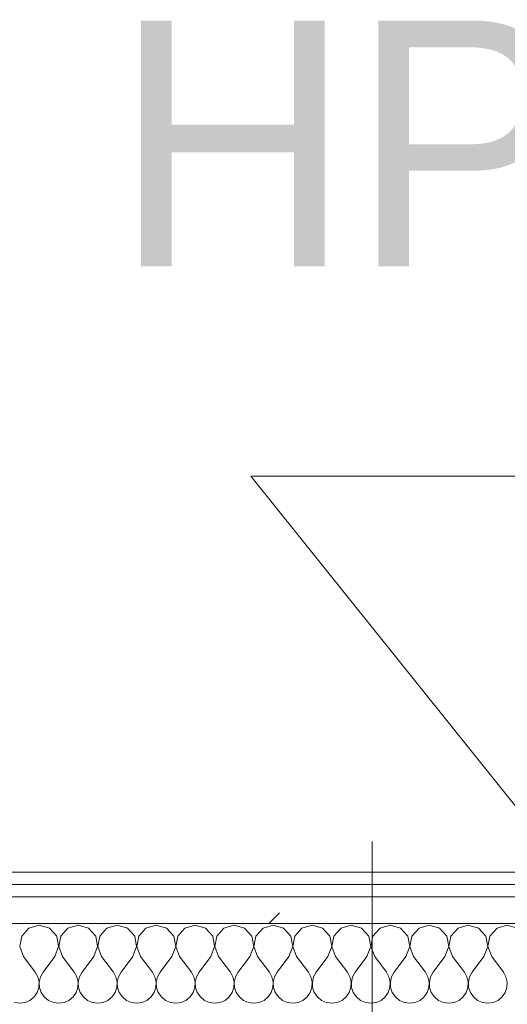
# Model space of a CAD drawing. Header units: millimetres. Extents: x -40968 to 77376, y -17881 to 4746.
# Tile 35 of 180: x -21867 to -21629, y -1193 to -713. Entities that reach past the tile are written whole.
import ezdxf

# ---------------------------------------------------------------- set-up
doc = ezdxf.new("R2010")
doc.units = ezdxf.units.MM
doc.header["$MEASUREMENT"] = 0
doc.linetypes.add('Wipeout_Contour', pattern=[1000, 0, -1000])
doc.layers.add('10_ESTR_Pilars', color=7, linetype='Continuous')
doc.layers.add('Nuevo_08_E_Envans secs', color=7, linetype='Continuous')
for name, color, linetype, lineweight in [('10_ESTR_Pilars_Pluma_Nº__20', 1, 'Continuous', 5), ('Nuevo_01_2D_Acabats_Pluma_Nº__20', 1, 'Continuous', 5), ('Nuevo_08_E_Envans secs_Pluma_Nº__1', 7, 'Continuous', 5)]:
    doc.layers.add(name, color=color, linetype=linetype, lineweight=lineweight)
for name, color, linetype, lineweight, true_color in [('Nuevo_08_E_Envans secs_Pluma_Nº__102', 7, 'Continuous', 5, 0xcccccc), ('Nuevo_08_E_Envans secs_Pluma_Nº__171', 171, 'Continuous', 13, 0xaaaaff), ('Nuevo_08_E_Envans secs_Pluma_Nº__177', 7, 'Continuous', 15, 0xf7e046)]:
    doc.layers.add(name, color=color, linetype=linetype, lineweight=lineweight, true_color=true_color)
doc.styles.add('Estilo_Generado_1', font='txt')
pattern_1 = [(45, (0, 0), (-183.8478, 183.8478), [195, -65]), (45, (7e-14, 183.85), (-183.8478, 183.8478), [195, -65])]

# ---------------------------------------------------------------- blocks, each defined once
blk = doc.blocks.new('*X229')
at = {"layer": 'Nuevo_08_E_Envans secs_Pluma_Nº__102', "color": 254, "linetype": 'Continuous', "lineweight": 5, "true_color": 0xcccccc}
for p, q in [((-21862.15, -1156.35), (-21865.66, -1160.19)), ((-21857.14, -1154.93), (-21862.15, -1156.35)), ((-21852.14, -1156.35), (-21857.14, -1154.93)), ((-21848.62, -1160.19), (-21852.14, -1156.35)), ((-21843.1, -1156.35), (-21846.61, -1160.19)), ((-21838.1, -1154.93), (-21843.1, -1156.35)), ((-21833.09, -1156.35), (-21838.1, -1154.93)), ((-21829.58, -1160.19), (-21833.09, -1156.35)), ((-21824.05, -1156.35), (-21827.57, -1160.19)), ((-21819.05, -1154.93), (-21824.05, -1156.35)), ((-21814.04, -1156.35), (-21819.05, -1154.93)), ((-21810.53, -1160.19), (-21814.04, -1156.35)), ((-21805.01, -1156.35), (-21808.52, -1160.19)), ((-21800, -1154.93), (-21805.01, -1156.35)), ((-21794.99, -1156.35), (-21800, -1154.93)), ((-21791.48, -1160.19), (-21794.99, -1156.35)), ((-21785.96, -1156.35), (-21789.47, -1160.19)), ((-21780.95, -1154.93), (-21785.96, -1156.35)), ((-21775.95, -1156.35), (-21780.95, -1154.93)), ((-21772.43, -1160.19), (-21775.95, -1156.35)), ((-21766.91, -1156.35), (-21770.42, -1160.19)), ((-21761.9, -1154.93), (-21766.91, -1156.35)), ((-21756.9, -1156.35), (-21761.9, -1154.93)), ((-21753.39, -1160.19), (-21756.9, -1156.35)), ((-21747.86, -1156.35), (-21751.38, -1160.19)), ((-21742.86, -1154.93), (-21747.86, -1156.35)), ((-21737.85, -1156.35), (-21742.86, -1154.93)), ((-21734.34, -1160.19), (-21737.85, -1156.35)), ((-21728.82, -1156.35), (-21732.33, -1160.19)), ((-21723.81, -1154.93), (-21728.82, -1156.35)), ((-21718.8, -1156.35), (-21723.81, -1154.93)), ((-21715.29, -1160.19), (-21718.8, -1156.35)), ((-21709.77, -1156.35), (-21713.28, -1160.19)), ((-21704.76, -1154.93), (-21709.77, -1156.35)), ((-21699.75, -1156.35), (-21704.76, -1154.93)), ((-21696.24, -1160.19), (-21699.75, -1156.35)), ((-21690.72, -1156.35), (-21694.23, -1160.19)), ((-21685.71, -1154.93), (-21690.72, -1156.35)), ((-21680.71, -1156.35), (-21685.71, -1154.93)), ((-21677.2, -1160.19), (-21680.71, -1156.35)), ((-21671.67, -1156.35), (-21675.19, -1160.19)), ((-21666.67, -1154.93), (-21671.67, -1156.35)), ((-21661.66, -1156.35), (-21666.67, -1154.93)), ((-21658.15, -1160.19), (-21661.66, -1156.35)), ((-21652.63, -1156.35), (-21656.14, -1160.19)), ((-21647.62, -1154.93), (-21652.63, -1156.35)), ((-21642.61, -1156.35), (-21647.62, -1154.93)), ((-21639.1, -1160.19), (-21642.61, -1156.35)), ((-21633.58, -1156.35), (-21637.09, -1160.19)), ((-21628.57, -1154.93), (-21633.58, -1156.35)), ((-21623.56, -1156.35), (-21628.57, -1154.93)), ((-21865.66, -1160.19), (-21866.63, -1165.31)), ((-21847.66, -1165.31), (-21848.62, -1160.19)), ((-21846.61, -1160.19), (-21847.58, -1165.31)), ((-21828.61, -1165.31), (-21829.58, -1160.19)), ((-21827.57, -1160.19), (-21828.53, -1165.31)), ((-21809.56, -1165.31), (-21810.53, -1160.19)), ((-21808.52, -1160.19), (-21809.49, -1165.31)), ((-21790.51, -1165.31), (-21791.48, -1160.19)), ((-21789.47, -1160.19), (-21790.44, -1165.31)), ((-21771.47, -1165.31), (-21772.43, -1160.19)), ((-21770.42, -1160.19), (-21771.39, -1165.31)), ((-21752.42, -1165.31), (-21753.39, -1160.19)), ((-21751.38, -1160.19), (-21752.34, -1165.31)), ((-21733.37, -1165.31), (-21734.34, -1160.19)), ((-21732.33, -1160.19), (-21733.29, -1165.31)), ((-21714.32, -1165.31), (-21715.29, -1160.19)), ((-21713.28, -1160.19), (-21714.25, -1165.31)), ((-21695.28, -1165.31), (-21696.24, -1160.19)), ((-21694.23, -1160.19), (-21695.2, -1165.31)), ((-21676.23, -1165.31), (-21677.2, -1160.19)), ((-21675.19, -1160.19), (-21676.15, -1165.31)), ((-21657.18, -1165.31), (-21658.15, -1160.19)), ((-21656.14, -1160.19), (-21657.1, -1165.31)), ((-21638.13, -1165.31), (-21639.1, -1160.19)), ((-21637.09, -1160.19), (-21638.06, -1165.31)), ((-21866.63, -1165.31), (-21864.76, -1170.17)), ((-21849.52, -1170.17), (-21847.66, -1165.31)), ((-21847.58, -1165.31), (-21845.71, -1170.17)), ((-21830.48, -1170.17), (-21828.61, -1165.31)), ((-21828.53, -1165.31), (-21826.67, -1170.17)), ((-21811.43, -1170.17), (-21809.56, -1165.31)), ((-21809.49, -1165.31), (-21807.62, -1170.17)), ((-21792.38, -1170.17), (-21790.51, -1165.31)), ((-21790.44, -1165.31), (-21788.57, -1170.17)), ((-21773.33, -1170.17), (-21771.47, -1165.31)), ((-21771.39, -1165.31), (-21769.52, -1170.17)), ((-21754.29, -1170.17), (-21752.42, -1165.31)), ((-21752.34, -1165.31), (-21750.48, -1170.17)), ((-21735.24, -1170.17), (-21733.37, -1165.31)), ((-21733.29, -1165.31), (-21731.43, -1170.17)), ((-21716.19, -1170.17), (-21714.32, -1165.31)), ((-21714.25, -1165.31), (-21712.38, -1170.17)), ((-21697.14, -1170.17), (-21695.28, -1165.31)), ((-21695.2, -1165.31), (-21693.33, -1170.17)), ((-21678.1, -1170.17), (-21676.23, -1165.31)), ((-21676.15, -1165.31), (-21674.29, -1170.17)), ((-21659.05, -1170.17), (-21657.18, -1165.31)), ((-21657.1, -1165.31), (-21655.24, -1170.17)), ((-21640, -1170.17), (-21638.13, -1165.31)), ((-21638.06, -1165.31), (-21636.19, -1170.17)), ((-21864.76, -1170.17), (-21859.05, -1177.79)), ((-21849.52, -1170.17), (-21855.24, -1177.79)), ((-21845.71, -1170.17), (-21840, -1177.79)), ((-21830.48, -1170.17), (-21836.19, -1177.79)), ((-21826.67, -1170.17), (-21820.95, -1177.79)), ((-21811.43, -1170.17), (-21817.14, -1177.79)), ((-21807.62, -1170.17), (-21801.9, -1177.79)), ((-21792.38, -1170.17), (-21798.1, -1177.79)), ((-21788.57, -1170.17), (-21782.86, -1177.79)), ((-21773.33, -1170.17), (-21779.05, -1177.79)), ((-21769.52, -1170.17), (-21763.81, -1177.79)), ((-21754.29, -1170.17), (-21760, -1177.79)), ((-21750.48, -1170.17), (-21744.76, -1177.79)), ((-21735.24, -1170.17), (-21740.95, -1177.79)), ((-21731.43, -1170.17), (-21725.71, -1177.79)), ((-21716.19, -1170.17), (-21721.9, -1177.79)), ((-21712.38, -1170.17), (-21706.67, -1177.79)), ((-21697.14, -1170.17), (-21702.86, -1177.79)), ((-21693.33, -1170.17), (-21687.62, -1177.79)), ((-21678.1, -1170.17), (-21683.81, -1177.79)), ((-21674.29, -1170.17), (-21668.57, -1177.79)), ((-21659.05, -1170.17), (-21664.76, -1177.79)), ((-21655.24, -1170.17), (-21649.52, -1177.79)), ((-21640, -1170.17), (-21645.71, -1177.79)), ((-21636.19, -1170.17), (-21630.48, -1177.79)), ((-21857.78, -1180.08), (-21859.05, -1177.79)), ((-21857.18, -1182.64), (-21857.78, -1180.08)), ((-21856.51, -1180.08), (-21857.1, -1182.64)), ((-21855.24, -1177.79), (-21856.51, -1180.08)), ((-21838.73, -1180.08), (-21840, -1177.79)), ((-21838.13, -1182.64), (-21838.73, -1180.08)), ((-21837.46, -1180.08), (-21838.06, -1182.64)), ((-21836.19, -1177.79), (-21837.46, -1180.08)), ((-21819.68, -1180.08), (-21820.95, -1177.79)), ((-21819.09, -1182.64), (-21819.68, -1180.08)), ((-21818.41, -1180.08), (-21819.01, -1182.64)), ((-21817.14, -1177.79), (-21818.41, -1180.08)), ((-21800.63, -1180.08), (-21801.9, -1177.79)), ((-21800.04, -1182.64), (-21800.63, -1180.08)), ((-21799.37, -1180.08), (-21799.96, -1182.64)), ((-21798.1, -1177.79), (-21799.37, -1180.08)), ((-21781.59, -1180.08), (-21782.86, -1177.79)), ((-21780.99, -1182.64), (-21781.59, -1180.08)), ((-21780.32, -1180.08), (-21780.91, -1182.64)), ((-21779.05, -1177.79), (-21780.32, -1180.08)), ((-21762.54, -1180.08), (-21763.81, -1177.79)), ((-21761.94, -1182.64), (-21762.54, -1180.08)), ((-21761.27, -1180.08), (-21761.87, -1182.64)), ((-21760, -1177.79), (-21761.27, -1180.08)), ((-21743.49, -1180.08), (-21744.76, -1177.79)), ((-21742.9, -1182.64), (-21743.49, -1180.08)), ((-21742.22, -1180.08), (-21742.82, -1182.64)), ((-21740.95, -1177.79), (-21742.22, -1180.08)), ((-21724.44, -1180.08), (-21725.71, -1177.79)), ((-21723.85, -1182.64), (-21724.44, -1180.08)), ((-21723.18, -1180.08), (-21723.77, -1182.64)), ((-21721.9, -1177.79), (-21723.18, -1180.08)), ((-21705.4, -1180.08), (-21706.67, -1177.79)), ((-21704.8, -1182.64), (-21705.4, -1180.08)), ((-21704.13, -1180.08), (-21704.72, -1182.64)), ((-21702.86, -1177.79), (-21704.13, -1180.08)), ((-21686.35, -1180.08), (-21687.62, -1177.79)), ((-21685.75, -1182.64), (-21686.35, -1180.08)), ((-21685.08, -1180.08), (-21685.68, -1182.64)), ((-21683.81, -1177.79), (-21685.08, -1180.08)), ((-21667.3, -1180.08), (-21668.57, -1177.79)), ((-21666.71, -1182.64), (-21667.3, -1180.08)), ((-21666.03, -1180.08), (-21666.63, -1182.64)), ((-21664.76, -1177.79), (-21666.03, -1180.08)), ((-21648.25, -1180.08), (-21649.52, -1177.79)), ((-21647.66, -1182.64), (-21648.25, -1180.08)), ((-21646.99, -1180.08), (-21647.58, -1182.64)), ((-21645.71, -1177.79), (-21646.99, -1180.08)), ((-21629.2, -1180.08), (-21630.48, -1177.79)), ((-21628.61, -1182.64), (-21629.2, -1180.08)), ((-21858.15, -1187.76), (-21857.31, -1185.27)), ((-21857.31, -1185.27), (-21857.18, -1182.64)), ((-21857.1, -1182.64), (-21856.98, -1185.27)), ((-21856.98, -1185.27), (-21856.14, -1187.76)), ((-21839.1, -1187.76), (-21838.26, -1185.27)), ((-21838.26, -1185.27), (-21838.13, -1182.64)), ((-21838.06, -1182.64), (-21837.93, -1185.27)), ((-21837.93, -1185.27), (-21837.09, -1187.76)), ((-21820.05, -1187.76), (-21819.21, -1185.27)), ((-21819.21, -1185.27), (-21819.09, -1182.64)), ((-21819.01, -1182.64), (-21818.88, -1185.27)), ((-21818.88, -1185.27), (-21818.04, -1187.76)), ((-21801.01, -1187.76), (-21800.17, -1185.27)), ((-21800.17, -1185.27), (-21800.04, -1182.64)), ((-21799.96, -1182.64), (-21799.83, -1185.27)), ((-21799.83, -1185.27), (-21798.99, -1187.76)), ((-21781.96, -1187.76), (-21781.12, -1185.27)), ((-21781.12, -1185.27), (-21780.99, -1182.64)), ((-21780.91, -1182.64), (-21780.79, -1185.27)), ((-21780.79, -1185.27), (-21779.95, -1187.76)), ((-21762.91, -1187.76), (-21762.07, -1185.27)), ((-21762.07, -1185.27), (-21761.94, -1182.64)), ((-21761.87, -1182.64), (-21761.74, -1185.27)), ((-21761.74, -1185.27), (-21760.9, -1187.76)), ((-21743.86, -1187.76), (-21743.02, -1185.27)), ((-21743.02, -1185.27), (-21742.9, -1182.64)), ((-21742.82, -1182.64), (-21742.69, -1185.27)), ((-21742.69, -1185.27), (-21741.85, -1187.76)), ((-21724.81, -1187.76), (-21723.98, -1185.27)), ((-21723.98, -1185.27), (-21723.85, -1182.64)), ((-21723.77, -1182.64), (-21723.64, -1185.27)), ((-21723.64, -1185.27), (-21722.8, -1187.76)), ((-21705.77, -1187.76), (-21704.93, -1185.27)), ((-21704.93, -1185.27), (-21704.8, -1182.64)), ((-21704.72, -1182.64), (-21704.6, -1185.27)), ((-21704.6, -1185.27), (-21703.76, -1187.76)), ((-21686.72, -1187.76), (-21685.88, -1185.27)), ((-21685.88, -1185.27), (-21685.75, -1182.64)), ((-21685.68, -1182.64), (-21685.55, -1185.27)), ((-21685.55, -1185.27), (-21684.71, -1187.76)), ((-21667.67, -1187.76), (-21666.83, -1185.27)), ((-21666.83, -1185.27), (-21666.71, -1182.64)), ((-21666.63, -1182.64), (-21666.5, -1185.27)), ((-21666.5, -1185.27), (-21665.66, -1187.76)), ((-21648.62, -1187.76), (-21647.78, -1185.27)), ((-21647.78, -1185.27), (-21647.66, -1182.64)), ((-21647.58, -1182.64), (-21647.45, -1185.27)), ((-21647.45, -1185.27), (-21646.61, -1187.76)), ((-21629.58, -1187.76), (-21628.74, -1185.27)), ((-21628.74, -1185.27), (-21628.61, -1182.64)), ((-21864.06, -1192.66), (-21861.66, -1191.6)), ((-21861.66, -1191.6), (-21859.64, -1189.92)), ((-21859.64, -1189.92), (-21858.15, -1187.76)), ((-21856.14, -1187.76), (-21854.65, -1189.92)), ((-21854.65, -1189.92), (-21852.63, -1191.6)), ((-21852.63, -1191.6), (-21850.22, -1192.66)), ((-21845.02, -1192.66), (-21842.61, -1191.6)), ((-21842.61, -1191.6), (-21840.59, -1189.92)), ((-21840.59, -1189.92), (-21839.1, -1187.76)), ((-21837.09, -1187.76), (-21835.6, -1189.92)), ((-21835.6, -1189.92), (-21833.58, -1191.6)), ((-21833.58, -1191.6), (-21831.17, -1192.66)), ((-21825.97, -1192.66), (-21823.56, -1191.6)), ((-21823.56, -1191.6), (-21821.54, -1189.92)), ((-21821.54, -1189.92), (-21820.05, -1187.76)), ((-21818.04, -1187.76), (-21816.55, -1189.92)), ((-21816.55, -1189.92), (-21814.53, -1191.6)), ((-21814.53, -1191.6), (-21812.13, -1192.66)), ((-21806.92, -1192.66), (-21804.52, -1191.6)), ((-21804.52, -1191.6), (-21802.49, -1189.92)), ((-21802.49, -1189.92), (-21801.01, -1187.76)), ((-21798.99, -1187.76), (-21797.51, -1189.92)), ((-21797.51, -1189.92), (-21795.48, -1191.6)), ((-21795.48, -1191.6), (-21793.08, -1192.66)), ((-21787.87, -1192.66), (-21785.47, -1191.6)), ((-21785.47, -1191.6), (-21783.45, -1189.92)), ((-21783.45, -1189.92), (-21781.96, -1187.76)), ((-21779.95, -1187.76), (-21778.46, -1189.92)), ((-21778.46, -1189.92), (-21776.44, -1191.6)), ((-21776.44, -1191.6), (-21774.03, -1192.66)), ((-21768.83, -1192.66), (-21766.42, -1191.6)), ((-21766.42, -1191.6), (-21764.4, -1189.92)), ((-21764.4, -1189.92), (-21762.91, -1187.76)), ((-21760.9, -1187.76), (-21759.41, -1189.92)), ((-21759.41, -1189.92), (-21757.39, -1191.6)), ((-21757.39, -1191.6), (-21754.98, -1192.66)), ((-21749.78, -1192.66), (-21747.37, -1191.6)), ((-21747.37, -1191.6), (-21745.35, -1189.92)), ((-21745.35, -1189.92), (-21743.86, -1187.76)), ((-21741.85, -1187.76), (-21740.36, -1189.92)), ((-21740.36, -1189.92), (-21738.34, -1191.6)), ((-21738.34, -1191.6), (-21735.94, -1192.66)), ((-21730.73, -1192.66), (-21728.33, -1191.6)), ((-21728.33, -1191.6), (-21726.3, -1189.92)), ((-21726.3, -1189.92), (-21724.81, -1187.76)), ((-21722.8, -1187.76), (-21721.32, -1189.92)), ((-21721.32, -1189.92), (-21719.29, -1191.6)), ((-21719.29, -1191.6), (-21716.89, -1192.66)), ((-21711.68, -1192.66), (-21709.28, -1191.6)), ((-21709.28, -1191.6), (-21707.26, -1189.92)), ((-21707.26, -1189.92), (-21705.77, -1187.76)), ((-21703.76, -1187.76), (-21702.27, -1189.92)), ((-21702.27, -1189.92), (-21700.25, -1191.6)), ((-21700.25, -1191.6), (-21697.84, -1192.66)), ((-21692.64, -1192.66), (-21690.23, -1191.6)), ((-21690.23, -1191.6), (-21688.21, -1189.92)), ((-21688.21, -1189.92), (-21686.72, -1187.76)), ((-21684.71, -1187.76), (-21683.22, -1189.92)), ((-21683.22, -1189.92), (-21681.2, -1191.6)), ((-21681.2, -1191.6), (-21678.79, -1192.66)), ((-21673.59, -1192.66), (-21671.18, -1191.6)), ((-21671.18, -1191.6), (-21669.16, -1189.92)), ((-21669.16, -1189.92), (-21667.67, -1187.76)), ((-21665.66, -1187.76), (-21664.17, -1189.92)), ((-21664.17, -1189.92), (-21662.15, -1191.6)), ((-21662.15, -1191.6), (-21659.75, -1192.66)), ((-21654.54, -1192.66), (-21652.14, -1191.6)), ((-21652.14, -1191.6), (-21650.11, -1189.92)), ((-21650.11, -1189.92), (-21648.62, -1187.76)), ((-21646.61, -1187.76), (-21645.13, -1189.92)), ((-21645.13, -1189.92), (-21643.1, -1191.6)), ((-21643.1, -1191.6), (-21640.7, -1192.66)), ((-21635.49, -1192.66), (-21633.09, -1191.6)), ((-21633.09, -1191.6), (-21631.06, -1189.92)), ((-21631.06, -1189.92), (-21629.58, -1187.76)), ((-21869.27, -1192.66), (-21866.67, -1193.02)), ((-21866.67, -1193.02), (-21864.06, -1192.66)), ((-21850.22, -1192.66), (-21847.62, -1193.02)), ((-21847.62, -1193.02), (-21845.02, -1192.66)), ((-21831.17, -1192.66), (-21828.57, -1193.02)), ((-21828.57, -1193.02), (-21825.97, -1192.66)), ((-21812.13, -1192.66), (-21809.52, -1193.02)), ((-21809.52, -1193.02), (-21806.92, -1192.66)), ((-21793.08, -1192.66), (-21790.48, -1193.02)), ((-21790.48, -1193.02), (-21787.87, -1192.66)), ((-21774.03, -1192.66), (-21771.43, -1193.02)), ((-21771.43, -1193.02), (-21768.83, -1192.66)), ((-21754.98, -1192.66), (-21752.38, -1193.02)), ((-21752.38, -1193.02), (-21749.78, -1192.66)), ((-21735.94, -1192.66), (-21733.33, -1193.02)), ((-21733.33, -1193.02), (-21730.73, -1192.66)), ((-21716.89, -1192.66), (-21714.29, -1193.02)), ((-21714.29, -1193.02), (-21711.68, -1192.66)), ((-21697.84, -1192.66), (-21695.24, -1193.02)), ((-21695.24, -1193.02), (-21692.64, -1192.66)), ((-21678.79, -1192.66), (-21676.19, -1193.02)), ((-21676.19, -1193.02), (-21673.59, -1192.66)), ((-21659.75, -1192.66), (-21657.14, -1193.02)), ((-21657.14, -1193.02), (-21654.54, -1192.66)), ((-21640.7, -1192.66), (-21638.1, -1193.02)), ((-21638.1, -1193.02), (-21635.49, -1192.66))]:
    blk.add_line(p, q, dxfattribs=at)
blk = doc.blocks.new('Muro_90_5', base_point=(-20233.93, -1193.98))
at = {"color": 254, "linetype": 'Wipeout_Contour', "lineweight": 0, "ltscale": 86513.737601}
blk.add_wipeout([(-20233.93, -1128.98), (-22963.42, -1128.98), (-22963.42, -1134.98), (-20233.93, -1134.98)], dxfattribs=at).dxf.layer = 'Nuevo_08_E_Envans secs'
at = {"color": 254, "linetype": 'Wipeout_Contour', "lineweight": 0, "ltscale": 86517.020667}
blk.add_wipeout([(-20233.93, -1140.98), (-22963.42, -1140.98), (-22963.42, -1153.98), (-20233.93, -1153.98)], dxfattribs=at).dxf.layer = 'Nuevo_08_E_Envans secs'
at = {"layer": 'Nuevo_08_E_Envans secs_Pluma_Nº__171', "linetype": 'Continuous', "lineweight": 13, "true_color": 0xaaaaff}
h = blk.add_hatch(dxfattribs=at)
h.set_pattern_fill('Panellat_HPL_0005', color=161, style=0, pattern_type=2)
h.set_pattern_definition(pattern_1)
h.paths.add_polyline_path([(-20233.93, -1128.98), (-22963.42, -1128.98), (-22963.42, -1134.98), (-20233.93, -1134.98)])
at = {"layer": 'Nuevo_08_E_Envans secs_Pluma_Nº__177', "linetype": 'Continuous', "lineweight": 15, "true_color": 0xf7e046}
h = blk.add_hatch(dxfattribs=at)
h.set_pattern_fill('Panellat_HPL_0005', color=53, style=0, pattern_type=2)
h.set_pattern_definition(pattern_1)
h.paths.add_polyline_path([(-20233.93, -1140.98), (-22963.42, -1140.98), (-22963.42, -1153.98), (-20233.93, -1153.98)])
at = {"layer": 'Nuevo_08_E_Envans secs_Pluma_Nº__1', "color": 7, "linetype": 'Continuous', "lineweight": 5}
for p, q in [((-20233.93, -1134.98), (-22963.42, -1134.98)), ((-20233.93, -1140.98), (-22963.42, -1140.98)), ((-20233.93, -1153.98), (-22963.42, -1153.98))]:
    blk.add_line(p, q, dxfattribs=at)
at = {"layer": 'Nuevo_08_E_Envans secs_Pluma_Nº__1', "color": 7, "linetype": 'Continuous', "lineweight": 5, "flags": 128}
blk.add_lwpolyline([(-20233.93, -1128.98), (-22963.42, -1128.98)], dxfattribs=at)
at = {"layer": 'Nuevo_08_E_Envans secs', "color": 7, "lineweight": 20}
blk.add_blockref('*X229', (0, 0), dxfattribs=at)
blk = doc.blocks.new('*X479')
at = {"layer": 'Nuevo_08_E_Envans secs_Pluma_Nº__102', "color": 254, "linetype": 'Continuous', "lineweight": 5, "true_color": 0xcccccc}
for p, q in [((-21862.15, -1156.35), (-21865.66, -1160.19)), ((-21857.14, -1154.93), (-21862.15, -1156.35)), ((-21852.14, -1156.35), (-21857.14, -1154.93)), ((-21848.62, -1160.19), (-21852.14, -1156.35)), ((-21843.1, -1156.35), (-21846.61, -1160.19)), ((-21838.1, -1154.93), (-21843.1, -1156.35)), ((-21833.09, -1156.35), (-21838.1, -1154.93)), ((-21829.58, -1160.19), (-21833.09, -1156.35)), ((-21824.05, -1156.35), (-21827.57, -1160.19)), ((-21819.05, -1154.93), (-21824.05, -1156.35)), ((-21814.04, -1156.35), (-21819.05, -1154.93)), ((-21810.53, -1160.19), (-21814.04, -1156.35)), ((-21805.01, -1156.35), (-21808.52, -1160.19)), ((-21800, -1154.93), (-21805.01, -1156.35)), ((-21794.99, -1156.35), (-21800, -1154.93)), ((-21791.48, -1160.19), (-21794.99, -1156.35)), ((-21785.96, -1156.35), (-21789.47, -1160.19)), ((-21780.95, -1154.93), (-21785.96, -1156.35)), ((-21775.95, -1156.35), (-21780.95, -1154.93)), ((-21772.43, -1160.19), (-21775.95, -1156.35)), ((-21766.91, -1156.35), (-21770.42, -1160.19)), ((-21761.9, -1154.93), (-21766.91, -1156.35)), ((-21756.9, -1156.35), (-21761.9, -1154.93)), ((-21753.39, -1160.19), (-21756.9, -1156.35)), ((-21747.86, -1156.35), (-21751.38, -1160.19)), ((-21742.86, -1154.93), (-21747.86, -1156.35)), ((-21737.85, -1156.35), (-21742.86, -1154.93)), ((-21734.34, -1160.19), (-21737.85, -1156.35)), ((-21728.82, -1156.35), (-21732.33, -1160.19)), ((-21723.81, -1154.93), (-21728.82, -1156.35)), ((-21718.8, -1156.35), (-21723.81, -1154.93)), ((-21715.29, -1160.19), (-21718.8, -1156.35)), ((-21709.77, -1156.35), (-21713.28, -1160.19)), ((-21704.76, -1154.93), (-21709.77, -1156.35)), ((-21699.75, -1156.35), (-21704.76, -1154.93)), ((-21696.24, -1160.19), (-21699.75, -1156.35)), ((-21690.72, -1156.35), (-21694.23, -1160.19)), ((-21685.71, -1154.93), (-21690.72, -1156.35)), ((-21680.71, -1156.35), (-21685.71, -1154.93)), ((-21677.2, -1160.19), (-21680.71, -1156.35)), ((-21671.67, -1156.35), (-21675.19, -1160.19)), ((-21666.67, -1154.93), (-21671.67, -1156.35)), ((-21661.66, -1156.35), (-21666.67, -1154.93)), ((-21658.15, -1160.19), (-21661.66, -1156.35)), ((-21652.63, -1156.35), (-21656.14, -1160.19)), ((-21647.62, -1154.93), (-21652.63, -1156.35)), ((-21642.61, -1156.35), (-21647.62, -1154.93)), ((-21639.1, -1160.19), (-21642.61, -1156.35)), ((-21633.58, -1156.35), (-21637.09, -1160.19)), ((-21628.57, -1154.93), (-21633.58, -1156.35)), ((-21623.56, -1156.35), (-21628.57, -1154.93)), ((-21865.66, -1160.19), (-21866.63, -1165.31)), ((-21847.66, -1165.31), (-21848.62, -1160.19)), ((-21846.61, -1160.19), (-21847.58, -1165.31)), ((-21828.61, -1165.31), (-21829.58, -1160.19)), ((-21827.57, -1160.19), (-21828.53, -1165.31)), ((-21809.56, -1165.31), (-21810.53, -1160.19)), ((-21808.52, -1160.19), (-21809.49, -1165.31)), ((-21790.51, -1165.31), (-21791.48, -1160.19)), ((-21789.47, -1160.19), (-21790.44, -1165.31)), ((-21771.47, -1165.31), (-21772.43, -1160.19)), ((-21770.42, -1160.19), (-21771.39, -1165.31)), ((-21752.42, -1165.31), (-21753.39, -1160.19)), ((-21751.38, -1160.19), (-21752.34, -1165.31)), ((-21733.37, -1165.31), (-21734.34, -1160.19)), ((-21732.33, -1160.19), (-21733.29, -1165.31)), ((-21714.32, -1165.31), (-21715.29, -1160.19)), ((-21713.28, -1160.19), (-21714.25, -1165.31)), ((-21695.28, -1165.31), (-21696.24, -1160.19)), ((-21694.23, -1160.19), (-21695.2, -1165.31)), ((-21676.23, -1165.31), (-21677.2, -1160.19)), ((-21675.19, -1160.19), (-21676.15, -1165.31)), ((-21657.18, -1165.31), (-21658.15, -1160.19)), ((-21656.14, -1160.19), (-21657.1, -1165.31)), ((-21638.13, -1165.31), (-21639.1, -1160.19)), ((-21637.09, -1160.19), (-21638.06, -1165.31)), ((-21866.63, -1165.31), (-21864.76, -1170.17)), ((-21849.52, -1170.17), (-21847.66, -1165.31)), ((-21847.58, -1165.31), (-21845.71, -1170.17)), ((-21830.48, -1170.17), (-21828.61, -1165.31)), ((-21828.53, -1165.31), (-21826.67, -1170.17)), ((-21811.43, -1170.17), (-21809.56, -1165.31)), ((-21809.49, -1165.31), (-21807.62, -1170.17)), ((-21792.38, -1170.17), (-21790.51, -1165.31)), ((-21790.44, -1165.31), (-21788.57, -1170.17)), ((-21773.33, -1170.17), (-21771.47, -1165.31)), ((-21771.39, -1165.31), (-21769.52, -1170.17)), ((-21754.29, -1170.17), (-21752.42, -1165.31)), ((-21752.34, -1165.31), (-21750.48, -1170.17)), ((-21735.24, -1170.17), (-21733.37, -1165.31)), ((-21733.29, -1165.31), (-21731.43, -1170.17)), ((-21716.19, -1170.17), (-21714.32, -1165.31)), ((-21714.25, -1165.31), (-21712.38, -1170.17)), ((-21697.14, -1170.17), (-21695.28, -1165.31)), ((-21695.2, -1165.31), (-21693.33, -1170.17)), ((-21678.1, -1170.17), (-21676.23, -1165.31)), ((-21676.15, -1165.31), (-21674.29, -1170.17)), ((-21659.05, -1170.17), (-21657.18, -1165.31)), ((-21657.1, -1165.31), (-21655.24, -1170.17)), ((-21640, -1170.17), (-21638.13, -1165.31)), ((-21638.06, -1165.31), (-21636.19, -1170.17)), ((-21864.76, -1170.17), (-21859.05, -1177.79)), ((-21849.52, -1170.17), (-21855.24, -1177.79)), ((-21845.71, -1170.17), (-21840, -1177.79)), ((-21830.48, -1170.17), (-21836.19, -1177.79)), ((-21826.67, -1170.17), (-21820.95, -1177.79)), ((-21811.43, -1170.17), (-21817.14, -1177.79)), ((-21807.62, -1170.17), (-21801.9, -1177.79)), ((-21792.38, -1170.17), (-21798.1, -1177.79)), ((-21788.57, -1170.17), (-21782.86, -1177.79)), ((-21773.33, -1170.17), (-21779.05, -1177.79)), ((-21769.52, -1170.17), (-21763.81, -1177.79)), ((-21754.29, -1170.17), (-21760, -1177.79)), ((-21750.48, -1170.17), (-21744.76, -1177.79)), ((-21735.24, -1170.17), (-21740.95, -1177.79)), ((-21731.43, -1170.17), (-21725.71, -1177.79)), ((-21716.19, -1170.17), (-21721.9, -1177.79)), ((-21712.38, -1170.17), (-21706.67, -1177.79)), ((-21697.14, -1170.17), (-21702.86, -1177.79)), ((-21693.33, -1170.17), (-21687.62, -1177.79)), ((-21678.1, -1170.17), (-21683.81, -1177.79)), ((-21674.29, -1170.17), (-21668.57, -1177.79)), ((-21659.05, -1170.17), (-21664.76, -1177.79)), ((-21655.24, -1170.17), (-21649.52, -1177.79)), ((-21640, -1170.17), (-21645.71, -1177.79)), ((-21636.19, -1170.17), (-21630.48, -1177.79)), ((-21857.78, -1180.08), (-21859.05, -1177.79)), ((-21857.18, -1182.64), (-21857.78, -1180.08)), ((-21856.51, -1180.08), (-21857.1, -1182.64)), ((-21855.24, -1177.79), (-21856.51, -1180.08)), ((-21838.73, -1180.08), (-21840, -1177.79)), ((-21838.13, -1182.64), (-21838.73, -1180.08)), ((-21837.46, -1180.08), (-21838.06, -1182.64)), ((-21836.19, -1177.79), (-21837.46, -1180.08)), ((-21819.68, -1180.08), (-21820.95, -1177.79)), ((-21819.09, -1182.64), (-21819.68, -1180.08)), ((-21818.41, -1180.08), (-21819.01, -1182.64)), ((-21817.14, -1177.79), (-21818.41, -1180.08)), ((-21800.63, -1180.08), (-21801.9, -1177.79)), ((-21800.04, -1182.64), (-21800.63, -1180.08)), ((-21799.37, -1180.08), (-21799.96, -1182.64)), ((-21798.1, -1177.79), (-21799.37, -1180.08)), ((-21781.59, -1180.08), (-21782.86, -1177.79)), ((-21780.99, -1182.64), (-21781.59, -1180.08)), ((-21780.32, -1180.08), (-21780.91, -1182.64)), ((-21779.05, -1177.79), (-21780.32, -1180.08)), ((-21762.54, -1180.08), (-21763.81, -1177.79)), ((-21761.94, -1182.64), (-21762.54, -1180.08)), ((-21761.27, -1180.08), (-21761.87, -1182.64)), ((-21760, -1177.79), (-21761.27, -1180.08)), ((-21743.49, -1180.08), (-21744.76, -1177.79)), ((-21742.9, -1182.64), (-21743.49, -1180.08)), ((-21742.22, -1180.08), (-21742.82, -1182.64)), ((-21740.95, -1177.79), (-21742.22, -1180.08)), ((-21724.44, -1180.08), (-21725.71, -1177.79)), ((-21723.85, -1182.64), (-21724.44, -1180.08)), ((-21723.18, -1180.08), (-21723.77, -1182.64)), ((-21721.9, -1177.79), (-21723.18, -1180.08)), ((-21705.4, -1180.08), (-21706.67, -1177.79)), ((-21704.8, -1182.64), (-21705.4, -1180.08)), ((-21704.13, -1180.08), (-21704.72, -1182.64)), ((-21702.86, -1177.79), (-21704.13, -1180.08)), ((-21686.35, -1180.08), (-21687.62, -1177.79)), ((-21685.75, -1182.64), (-21686.35, -1180.08)), ((-21685.08, -1180.08), (-21685.68, -1182.64)), ((-21683.81, -1177.79), (-21685.08, -1180.08)), ((-21667.3, -1180.08), (-21668.57, -1177.79)), ((-21666.71, -1182.64), (-21667.3, -1180.08)), ((-21666.03, -1180.08), (-21666.63, -1182.64)), ((-21664.76, -1177.79), (-21666.03, -1180.08)), ((-21648.25, -1180.08), (-21649.52, -1177.79)), ((-21647.66, -1182.64), (-21648.25, -1180.08)), ((-21646.99, -1180.08), (-21647.58, -1182.64)), ((-21645.71, -1177.79), (-21646.99, -1180.08)), ((-21629.2, -1180.08), (-21630.48, -1177.79)), ((-21628.61, -1182.64), (-21629.2, -1180.08)), ((-21858.15, -1187.76), (-21857.31, -1185.27)), ((-21857.31, -1185.27), (-21857.18, -1182.64)), ((-21857.1, -1182.64), (-21856.98, -1185.27)), ((-21856.98, -1185.27), (-21856.14, -1187.76)), ((-21839.1, -1187.76), (-21838.26, -1185.27)), ((-21838.26, -1185.27), (-21838.13, -1182.64)), ((-21838.06, -1182.64), (-21837.93, -1185.27)), ((-21837.93, -1185.27), (-21837.09, -1187.76)), ((-21820.05, -1187.76), (-21819.21, -1185.27)), ((-21819.21, -1185.27), (-21819.09, -1182.64)), ((-21819.01, -1182.64), (-21818.88, -1185.27)), ((-21818.88, -1185.27), (-21818.04, -1187.76)), ((-21801.01, -1187.76), (-21800.17, -1185.27)), ((-21800.17, -1185.27), (-21800.04, -1182.64)), ((-21799.96, -1182.64), (-21799.83, -1185.27)), ((-21799.83, -1185.27), (-21798.99, -1187.76)), ((-21781.96, -1187.76), (-21781.12, -1185.27)), ((-21781.12, -1185.27), (-21780.99, -1182.64)), ((-21780.91, -1182.64), (-21780.79, -1185.27)), ((-21780.79, -1185.27), (-21779.95, -1187.76)), ((-21762.91, -1187.76), (-21762.07, -1185.27)), ((-21762.07, -1185.27), (-21761.94, -1182.64)), ((-21761.87, -1182.64), (-21761.74, -1185.27)), ((-21761.74, -1185.27), (-21760.9, -1187.76)), ((-21743.86, -1187.76), (-21743.02, -1185.27)), ((-21743.02, -1185.27), (-21742.9, -1182.64)), ((-21742.82, -1182.64), (-21742.69, -1185.27)), ((-21742.69, -1185.27), (-21741.85, -1187.76)), ((-21724.81, -1187.76), (-21723.98, -1185.27)), ((-21723.98, -1185.27), (-21723.85, -1182.64)), ((-21723.77, -1182.64), (-21723.64, -1185.27)), ((-21723.64, -1185.27), (-21722.8, -1187.76)), ((-21705.77, -1187.76), (-21704.93, -1185.27)), ((-21704.93, -1185.27), (-21704.8, -1182.64)), ((-21704.72, -1182.64), (-21704.6, -1185.27)), ((-21704.6, -1185.27), (-21703.76, -1187.76)), ((-21686.72, -1187.76), (-21685.88, -1185.27)), ((-21685.88, -1185.27), (-21685.75, -1182.64)), ((-21685.68, -1182.64), (-21685.55, -1185.27)), ((-21685.55, -1185.27), (-21684.71, -1187.76)), ((-21667.67, -1187.76), (-21666.83, -1185.27)), ((-21666.83, -1185.27), (-21666.71, -1182.64)), ((-21666.63, -1182.64), (-21666.5, -1185.27)), ((-21666.5, -1185.27), (-21665.66, -1187.76)), ((-21648.62, -1187.76), (-21647.78, -1185.27)), ((-21647.78, -1185.27), (-21647.66, -1182.64)), ((-21647.58, -1182.64), (-21647.45, -1185.27)), ((-21647.45, -1185.27), (-21646.61, -1187.76)), ((-21629.58, -1187.76), (-21628.74, -1185.27)), ((-21628.74, -1185.27), (-21628.61, -1182.64)), ((-21864.06, -1192.66), (-21861.66, -1191.6)), ((-21861.66, -1191.6), (-21859.64, -1189.92)), ((-21859.64, -1189.92), (-21858.15, -1187.76)), ((-21856.14, -1187.76), (-21854.65, -1189.92)), ((-21854.65, -1189.92), (-21852.63, -1191.6)), ((-21852.63, -1191.6), (-21850.22, -1192.66)), ((-21845.02, -1192.66), (-21842.61, -1191.6)), ((-21842.61, -1191.6), (-21840.59, -1189.92)), ((-21840.59, -1189.92), (-21839.1, -1187.76)), ((-21837.09, -1187.76), (-21835.6, -1189.92)), ((-21835.6, -1189.92), (-21833.58, -1191.6)), ((-21833.58, -1191.6), (-21831.17, -1192.66)), ((-21825.97, -1192.66), (-21823.56, -1191.6)), ((-21823.56, -1191.6), (-21821.54, -1189.92)), ((-21821.54, -1189.92), (-21820.05, -1187.76)), ((-21818.04, -1187.76), (-21816.55, -1189.92)), ((-21816.55, -1189.92), (-21814.53, -1191.6)), ((-21814.53, -1191.6), (-21812.13, -1192.66)), ((-21806.92, -1192.66), (-21804.52, -1191.6)), ((-21804.52, -1191.6), (-21802.49, -1189.92)), ((-21802.49, -1189.92), (-21801.01, -1187.76)), ((-21798.99, -1187.76), (-21797.51, -1189.92)), ((-21797.51, -1189.92), (-21795.48, -1191.6)), ((-21795.48, -1191.6), (-21793.08, -1192.66)), ((-21787.87, -1192.66), (-21785.47, -1191.6)), ((-21785.47, -1191.6), (-21783.45, -1189.92)), ((-21783.45, -1189.92), (-21781.96, -1187.76)), ((-21779.95, -1187.76), (-21778.46, -1189.92)), ((-21778.46, -1189.92), (-21776.44, -1191.6)), ((-21776.44, -1191.6), (-21774.03, -1192.66)), ((-21768.83, -1192.66), (-21766.42, -1191.6)), ((-21766.42, -1191.6), (-21764.4, -1189.92)), ((-21764.4, -1189.92), (-21762.91, -1187.76)), ((-21760.9, -1187.76), (-21759.41, -1189.92)), ((-21759.41, -1189.92), (-21757.39, -1191.6)), ((-21757.39, -1191.6), (-21754.98, -1192.66)), ((-21749.78, -1192.66), (-21747.37, -1191.6)), ((-21747.37, -1191.6), (-21745.35, -1189.92)), ((-21745.35, -1189.92), (-21743.86, -1187.76)), ((-21741.85, -1187.76), (-21740.36, -1189.92)), ((-21740.36, -1189.92), (-21738.34, -1191.6)), ((-21738.34, -1191.6), (-21735.94, -1192.66)), ((-21730.73, -1192.66), (-21728.33, -1191.6)), ((-21728.33, -1191.6), (-21726.3, -1189.92)), ((-21726.3, -1189.92), (-21724.81, -1187.76)), ((-21722.8, -1187.76), (-21721.32, -1189.92)), ((-21721.32, -1189.92), (-21719.29, -1191.6)), ((-21719.29, -1191.6), (-21716.89, -1192.66)), ((-21711.68, -1192.66), (-21709.28, -1191.6)), ((-21709.28, -1191.6), (-21707.26, -1189.92)), ((-21707.26, -1189.92), (-21705.77, -1187.76)), ((-21703.76, -1187.76), (-21702.27, -1189.92)), ((-21702.27, -1189.92), (-21700.25, -1191.6)), ((-21700.25, -1191.6), (-21697.84, -1192.66)), ((-21692.64, -1192.66), (-21690.23, -1191.6)), ((-21690.23, -1191.6), (-21688.21, -1189.92)), ((-21688.21, -1189.92), (-21686.72, -1187.76)), ((-21684.71, -1187.76), (-21683.22, -1189.92)), ((-21683.22, -1189.92), (-21681.2, -1191.6)), ((-21681.2, -1191.6), (-21678.79, -1192.66)), ((-21673.59, -1192.66), (-21671.18, -1191.6)), ((-21671.18, -1191.6), (-21669.16, -1189.92)), ((-21669.16, -1189.92), (-21667.67, -1187.76)), ((-21665.66, -1187.76), (-21664.17, -1189.92)), ((-21664.17, -1189.92), (-21662.15, -1191.6)), ((-21662.15, -1191.6), (-21659.75, -1192.66)), ((-21654.54, -1192.66), (-21652.14, -1191.6)), ((-21652.14, -1191.6), (-21650.11, -1189.92)), ((-21650.11, -1189.92), (-21648.62, -1187.76)), ((-21646.61, -1187.76), (-21645.13, -1189.92)), ((-21645.13, -1189.92), (-21643.1, -1191.6)), ((-21643.1, -1191.6), (-21640.7, -1192.66)), ((-21635.49, -1192.66), (-21633.09, -1191.6)), ((-21633.09, -1191.6), (-21631.06, -1189.92)), ((-21631.06, -1189.92), (-21629.58, -1187.76)), ((-21869.27, -1192.66), (-21866.67, -1193.02)), ((-21866.67, -1193.02), (-21864.06, -1192.66)), ((-21850.22, -1192.66), (-21847.62, -1193.02)), ((-21847.62, -1193.02), (-21845.02, -1192.66)), ((-21831.17, -1192.66), (-21828.57, -1193.02)), ((-21828.57, -1193.02), (-21825.97, -1192.66)), ((-21812.13, -1192.66), (-21809.52, -1193.02)), ((-21809.52, -1193.02), (-21806.92, -1192.66)), ((-21793.08, -1192.66), (-21790.48, -1193.02)), ((-21790.48, -1193.02), (-21787.87, -1192.66)), ((-21774.03, -1192.66), (-21771.43, -1193.02)), ((-21771.43, -1193.02), (-21768.83, -1192.66)), ((-21754.98, -1192.66), (-21752.38, -1193.02)), ((-21752.38, -1193.02), (-21749.78, -1192.66)), ((-21735.94, -1192.66), (-21733.33, -1193.02)), ((-21733.33, -1193.02), (-21730.73, -1192.66)), ((-21716.89, -1192.66), (-21714.29, -1193.02)), ((-21714.29, -1193.02), (-21711.68, -1192.66)), ((-21697.84, -1192.66), (-21695.24, -1193.02)), ((-21695.24, -1193.02), (-21692.64, -1192.66)), ((-21678.79, -1192.66), (-21676.19, -1193.02)), ((-21676.19, -1193.02), (-21673.59, -1192.66)), ((-21659.75, -1192.66), (-21657.14, -1193.02)), ((-21657.14, -1193.02), (-21654.54, -1192.66)), ((-21640.7, -1192.66), (-21638.1, -1193.02)), ((-21638.1, -1193.02), (-21635.49, -1192.66))]:
    blk.add_line(p, q, dxfattribs=at)
blk = doc.blocks.new('Muro_148_5', base_point=(-24166.43, -1128.98))
at = {"color": 254, "linetype": 'Wipeout_Contour', "lineweight": 0, "ltscale": 86513.737601}
blk.add_wipeout([(-22963.42, -1134.98), (-20233.93, -1134.98), (-20233.93, -1128.98), (-22963.42, -1128.98)], dxfattribs=at).dxf.layer = 'Nuevo_08_E_Envans secs'
at = {"color": 254, "linetype": 'Wipeout_Contour', "lineweight": 0, "ltscale": 86540.990748}
blk.add_wipeout([(-22975.42, -1153.98), (-20233.93, -1153.98), (-20233.93, -1140.98), (-22975.42, -1140.98)], dxfattribs=at).dxf.layer = 'Nuevo_08_E_Envans secs'
at = {"layer": 'Nuevo_08_E_Envans secs_Pluma_Nº__171', "linetype": 'Continuous', "lineweight": 13, "true_color": 0xaaaaff}
h = blk.add_hatch(dxfattribs=at)
h.set_pattern_fill('Panellat_HPL_0005', color=161, style=0, pattern_type=2)
h.set_pattern_definition(pattern_1)
h.paths.add_polyline_path([(-22963.42, -1134.98), (-20233.93, -1134.98), (-20233.93, -1128.98), (-22963.42, -1128.98)])
at = {"layer": 'Nuevo_08_E_Envans secs_Pluma_Nº__177', "linetype": 'Continuous', "lineweight": 15, "true_color": 0xf7e046}
h = blk.add_hatch(dxfattribs=at)
h.set_pattern_fill('Panellat_HPL_0005', color=53, style=0, pattern_type=2)
h.set_pattern_definition(pattern_1)
h.paths.add_polyline_path([(-22975.42, -1153.98), (-20233.93, -1153.98), (-20233.93, -1140.98), (-22975.42, -1140.98)])
at = {"layer": 'Nuevo_08_E_Envans secs_Pluma_Nº__1', "color": 7, "linetype": 'Continuous', "lineweight": 5}
for p, q in [((-20233.93, -1134.98), (-22969.42, -1134.98)), ((-20233.93, -1140.98), (-22975.42, -1140.98)), ((-20233.93, -1153.98), (-22988.42, -1153.98))]:
    blk.add_line(p, q, dxfattribs=at)
at = {"layer": 'Nuevo_08_E_Envans secs_Pluma_Nº__1', "color": 7, "linetype": 'Continuous', "lineweight": 5, "flags": 128}
blk.add_lwpolyline([(-20233.93, -1128.98), (-22963.42, -1128.98)], dxfattribs=at)
at = {"layer": 'Nuevo_08_E_Envans secs', "color": 7, "lineweight": 20}
blk.add_blockref('*X479', (0, 0), dxfattribs=at)
blk = doc.blocks.new('Pilar_1_5', base_point=(-21694.62, -1416.48))
at = {"layer": '10_ESTR_Pilars_Pluma_Nº__20', "color": 1, "linetype": 'Continuous', "lineweight": 5}
blk.add_line((-21694.62, -1336.48), (-21694.62, -1113.97), dxfattribs=at)

msp = doc.modelspace()

# ---------------------------------------------------------------- linework, layer by layer
at = {"layer": 'Nuevo_01_2D_Acabats_Pluma_Nº__20', "color": 1, "linetype": 'Continuous', "lineweight": 5, "flags": 128}
msp.add_lwpolyline([(-21753.8, -935.76), (-21443.55, -935.76), (-21598.67, -1128.98)], close=True, dxfattribs=at)

# ---------------------------------------------------------------- texts
at = {"layer": 'Nuevo_01_2D_Acabats_Pluma_Nº__20', "color": 1, "linetype": 'Continuous', "lineweight": 5, "insert": (-21597.6, -834.99), "char_height": 120, "attachment_point": 8, "style": 'Estilo_Generado_1'}
msp.add_mtext('\\A1;{\\pqc;\\fCentury Gothic|b0|i0|c0|p0;\\W1.000000;HPL 3}', dxfattribs=at)

# ---------------------------------------------------------------- next in the draw order: block references
at = {"layer": 'Nuevo_08_E_Envans secs', "color": 7, "lineweight": 20}
msp.add_blockref('Muro_90_5', (-20233.93, -1193.98), dxfattribs=at)

# ---------------------------------------------------------------- next in the draw order: block references
msp.add_blockref('Muro_148_5', (-24166.43, -1128.98), dxfattribs=at)

# ---------------------------------------------------------------- next in the draw order: block references
at = {"layer": '10_ESTR_Pilars', "color": 7, "lineweight": 20}
msp.add_blockref('Pilar_1_5', (-21694.62, -1416.48), dxfattribs=at)

doc.saveas('drawing.dxf')
